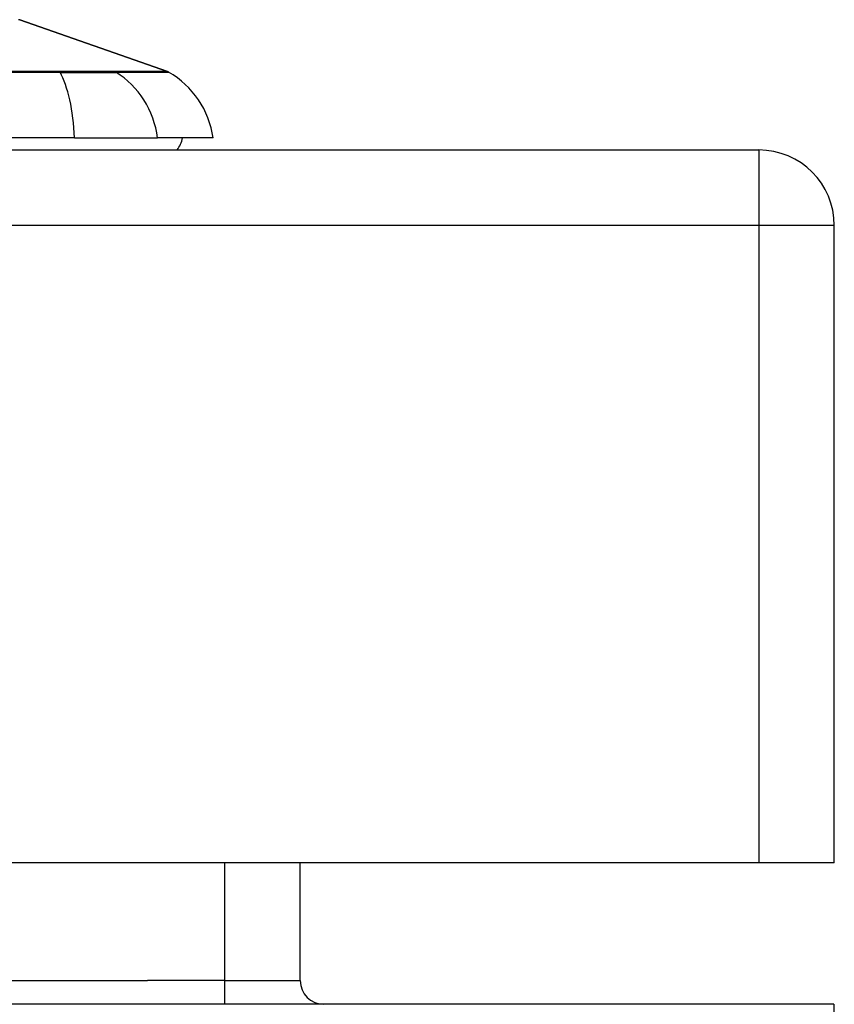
# Model space of a CAD drawing. Header units: inches. Extents: x 19 to 446, y 48 to 210.
# Tile 102 of 256: x 101.36 to 102.43, y 203.86 to 205.15. Entities that reach past the tile are written whole.
import ezdxf

# ---------------------------------------------------------------- set-up
doc = ezdxf.new("R2010")
doc.units = ezdxf.units.IN
doc.header["$MEASUREMENT"] = 0
doc.layers.add('Visible Edges(ANSI)', color=7, linetype='Continuous', lineweight=25)
doc.layers.add('Visible Tangent Edges(ANSI)', color=7, linetype='Continuous', lineweight=25)

msp = doc.modelspace()

# ---------------------------------------------------------------- linework, layer by layer
at = {"layer": 'Visible Edges(ANSI)'}
for p, q in [((101.3583, 205.1497), (101.5518, 205.082)), ((101.4302, 204.9951), (100.5728, 204.9951)), ((101.4302, 204.9951), (101.539, 204.9951)), ((101.6117, 204.9951), (101.539, 204.9951)), ((60.7215, 204.9793), (102.3265, 204.9793)), ((102.4255, 204.0453), (102.4255, 204.8803)), ((102.3265, 204.0453), (60.7215, 204.0453)), ((101.7258, 203.8908), (101.7258, 204.0453)), ((102.4255, 204.0453), (102.3265, 204.0453)), ((102.425, 203.8598), (60.623, 203.8598))]:
    msp.add_line(p, q, dxfattribs=at)
for centre, radius, start, end in [((101.3567, 205.1451), 0.00492, 70.71, 89.8269), ((101.5486, 205.0727), 0.00984, 60.1831, 70.71), ((101.4947, 204.9788), 0.1181, 7.9413, 60.1831), ((101.533, 205.003), 0.0394, 323.1301, 348.463), ((102.3265, 204.8803), 0.099, 0, 90), ((101.7568, 203.8908), 0.031, 180, 270)]:
    msp.add_arc(centre, radius, start, end, dxfattribs=at)
at = {"layer": 'Visible Tangent Edges(ANSI)'}
for p, q in [((101.5518, 205.082), (101.3583, 205.1497)), ((101.4103, 205.082), (101.4098, 205.082)), ((101.4822, 205.082), (101.482, 205.082)), ((102.3265, 204.9793), (102.3265, 204.8803)), ((102.3265, 204.8803), (60.7215, 204.8803)), ((102.4255, 204.8803), (102.3265, 204.8803)), ((102.3265, 204.8803), (102.3265, 204.0453)), ((101.6268, 204.0453), (101.6268, 203.8908)), ((61.5221, 203.8908), (101.5258, 203.8908)), ((101.6268, 203.8908), (101.5258, 203.8908)), ((101.6268, 203.8908), (101.6268, 203.8598)), ((101.6268, 203.8908), (101.7258, 203.8908)), ((102.425, 203.8598), (102.425, 203.7608))]:
    msp.add_line(p, q, dxfattribs=at)
at = {"layer": 'Visible Tangent Edges(ANSI)', "flags": 128}
for points in [[(101.4098, 205.082), (101.377, 205.082), (101.3439, 205.082)], [(101.3449, 205.0811), (101.3781, 205.0811), (101.4111, 205.081)], [(101.482, 205.082), (101.4805, 205.082), (101.4788, 205.082), (101.477, 205.082), (101.475, 205.082), (101.4729, 205.082), (101.4706, 205.082), (101.4682, 205.082), (101.4657, 205.082), (101.463, 205.082), (101.4602, 205.082), (101.4573, 205.082), (101.4543, 205.082), (101.4511, 205.082), (101.4479, 205.082), (101.4445, 205.082), (101.441, 205.082), (101.4375, 205.082), (101.4338, 205.082), (101.4301, 205.082), (101.4263, 205.082), (101.4224, 205.082), (101.4184, 205.082), (101.4144, 205.082), (101.4103, 205.082)], [(101.4111, 205.081), (101.4153, 205.081), (101.4194, 205.081), (101.4235, 205.081), (101.4275, 205.081), (101.4314, 205.081), (101.4352, 205.081), (101.4389, 205.081), (101.4426, 205.081), (101.4461, 205.081), (101.4496, 205.081), (101.4529, 205.081), (101.4561, 205.081), (101.4592, 205.081), (101.4622, 205.081), (101.465, 205.081), (101.4678, 205.081), (101.4703, 205.081), (101.4728, 205.081), (101.4751, 205.081), (101.4772, 205.081), (101.4792, 205.081), (101.4811, 205.081), (101.4828, 205.081), (101.4843, 205.081)], [(101.5518, 205.082), (101.5517, 205.082), (101.5513, 205.082), (101.5507, 205.082), (101.5499, 205.082), (101.5488, 205.082), (101.5474, 205.082), (101.5459, 205.082), (101.544, 205.082), (101.542, 205.082), (101.5396, 205.082), (101.5371, 205.082), (101.5343, 205.082), (101.5312, 205.082), (101.5279, 205.082), (101.5244, 205.082), (101.5207, 205.082), (101.5167, 205.082), (101.5124, 205.082), (101.508, 205.082), (101.5033, 205.082), (101.4983, 205.082), (101.4932, 205.082), (101.4878, 205.082), (101.4822, 205.082)], [(101.4843, 205.081), (101.4899, 205.0811), (101.4952, 205.0811), (101.5004, 205.0811), (101.5053, 205.0811), (101.5099, 205.0811), (101.5144, 205.0811), (101.5186, 205.0811), (101.5226, 205.0811), (101.5263, 205.0812), (101.5298, 205.0812), (101.533, 205.0812), (101.5361, 205.0812), (101.5388, 205.0812), (101.5414, 205.0812), (101.5437, 205.0812), (101.5457, 205.0812), (101.5476, 205.0812), (101.5491, 205.0812), (101.5505, 205.0812), (101.5515, 205.0812), (101.5524, 205.0812), (101.553, 205.0812), (101.5533, 205.0812), (101.5535, 205.0812)]]:
    msp.add_lwpolyline(points, dxfattribs=at)
at = {"layer": 'Visible Tangent Edges(ANSI)'}
for centre, major_axis, ratio, start_param, end_param in [((101.4094, 205.0725), (0.00003, 0.00984), 0.32572, 5.760249, 6.023956), ((101.3916, 204.9788), (0, 0.1181), 0.32996, 4.850991, 5.75935), ((101.4797, 205.0725), (-0.00008, 0.00984), 0.945463, 5.751833, 6.01554), ((101.4285, 204.9788), (0, 0.1181), 0.943995, 4.850991, 5.75935)]:
    msp.add_ellipse(centre, major_axis=major_axis, ratio=ratio, start_param=start_param, end_param=end_param, dxfattribs=at)

doc.saveas('drawing.dxf')
